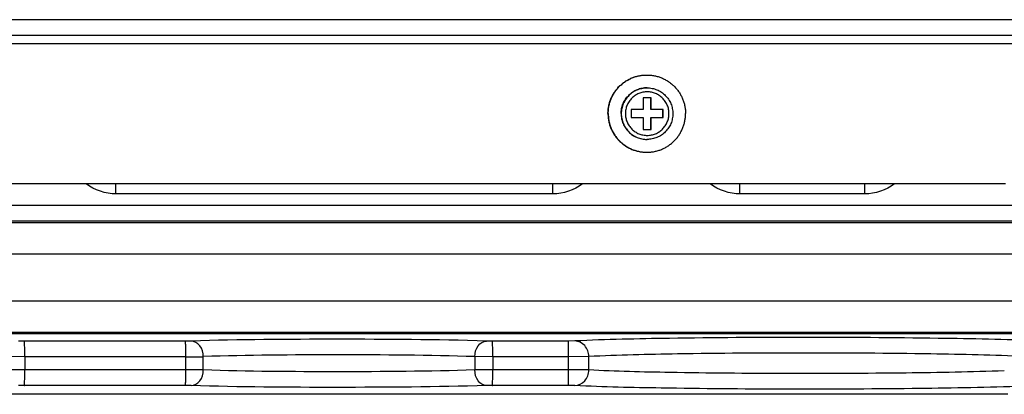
# Model space of a CAD drawing. Header units: inches. Extents: x 0 to 34, y 0 to 22.
# Tile 97 of 124: x 22.075 to 23.317, y 12.262 to 12.734. Entities that reach past the tile are written whole.
import ezdxf

# ---------------------------------------------------------------- set-up
doc = ezdxf.new("R2010")
doc.units = ezdxf.units.IN
doc.header["$LTSCALE"] = 1.87
doc.header["$MEASUREMENT"] = 0
doc.layers.get('0').update_dxf_attribs({"linetype": 'CONTINUOUS'})
doc.layers.add('02___PRT_ALL_AXES', color=7, linetype='CONTINUOUS')

msp = doc.modelspace()

# ---------------------------------------------------------------- linework, layer by layer
at = {"color": 7, "linetype": 'CONTINUOUS'}
for p, q in [((23.3647, 12.7345), (19.2325, 12.7345)), ((23.3641, 12.7144), (19.2255, 12.7144)), ((19.2252, 12.7044), (23.3574, 12.7044)), ((22.8712, 12.636), (22.8612, 12.636)), ((22.8612, 12.636), (22.8612, 12.621)), ((22.8709, 12.621), (22.8709, 12.636)), ((22.8712, 12.621), (22.8712, 12.636)), ((22.8612, 12.621), (22.8461, 12.621)), ((22.8461, 12.621), (22.8461, 12.611)), ((22.8862, 12.621), (22.8709, 12.621)), ((22.886, 12.611), (22.886, 12.621)), ((22.8862, 12.611), (22.8862, 12.621)), ((22.8461, 12.611), (22.8612, 12.611)), ((22.8612, 12.611), (22.8612, 12.5959)), ((22.8709, 12.611), (22.8862, 12.611)), ((22.8709, 12.5959), (22.8709, 12.611)), ((22.8712, 12.5959), (22.8712, 12.611)), ((22.8612, 12.5959), (22.8712, 12.5959)), ((23.318, 12.5276), (19.2646, 12.5276)), ((22.1961, 12.5148), (22.196, 12.5277)), ((22.7471, 12.5148), (22.747, 12.5277)), ((22.9832, 12.5148), (22.9831, 12.5277)), ((23.1406, 12.5148), (23.1405, 12.5277)), ((22.7471, 12.5148), (22.1961, 12.5148)), ((23.1406, 12.5148), (22.9832, 12.5148)), ((19.1218, 12.5006), (23.4601, 12.5006)), ((23.7857, 12.4782), (18.7878, 12.4782)), ((19.1314, 12.4809), (23.4495, 12.4809)), ((23.7869, 12.4388), (18.7889, 12.4388)), ((18.7889, 12.3798), (23.7869, 12.3798)), ((23.7854, 12.3383), (18.7875, 12.3383)), ((18.7878, 12.3404), (23.7857, 12.3404)), ((22.0805, 12.329), (22.073, 12.3291)), ((22.2837, 12.329), (22.0805, 12.329)), ((22.2911, 12.3291), (22.2837, 12.329)), ((22.6708, 12.329), (22.6633, 12.3291)), ((22.7666, 12.329), (22.6708, 12.329)), ((22.775, 12.3292), (22.7666, 12.329)), ((22.0811, 12.3094), (22.0584, 12.3095)), ((22.2843, 12.3094), (22.0811, 12.3094)), ((22.0811, 12.3094), (22.0811, 12.2927)), ((22.2843, 12.2927), (22.2843, 12.3094)), ((22.3063, 12.2926), (22.3063, 12.3095)), ((22.6487, 12.3095), (22.6487, 12.2926)), ((22.6714, 12.3094), (22.6487, 12.3095)), ((22.7671, 12.3094), (22.6714, 12.3094)), ((22.6714, 12.3094), (22.6714, 12.2927)), ((22.7925, 12.3095), (22.7671, 12.3094)), ((22.7671, 12.2927), (22.7671, 12.3094)), ((22.7925, 12.2926), (22.7925, 12.3095)), ((22.0811, 12.2927), (22.0584, 12.2926)), ((22.2843, 12.2927), (22.0811, 12.2927)), ((22.6714, 12.2927), (22.6487, 12.2926)), ((22.7671, 12.2927), (22.6714, 12.2927)), ((22.7925, 12.2926), (22.7671, 12.2927)), ((22.0805, 12.273), (22.073, 12.2729)), ((22.2837, 12.273), (22.0805, 12.273)), ((22.2911, 12.2729), (22.2837, 12.273)), ((22.6708, 12.273), (22.6633, 12.2729)), ((22.7666, 12.273), (22.6708, 12.273)), ((22.775, 12.2729), (22.7666, 12.273)), ((23.3211, 12.2619), (19.2479, 12.2619))]:
    msp.add_line(p, q, dxfattribs=at)
for centre, radius, start, end in [((22.866, 12.616), 0.0325, 269.6213, 270), ((22.2871, 14.337), 2.0277, 269.9206, 270.5433), ((22.2871, 10.265), 2.0277, 89.4567, 90.0794)]:
    msp.add_arc(centre, radius, start, end, dxfattribs=at)
for points, knots in [([(22.866, 12.6485), (22.8649, 12.6485), (22.8628, 12.6484), (22.8597, 12.6479), (22.8566, 12.6471), (22.8536, 12.6461), (22.8507, 12.6447), (22.8479, 12.6431), (22.8454, 12.6411), (22.843, 12.639), (22.8409, 12.6366), (22.839, 12.6341), (22.8373, 12.6313), (22.836, 12.6284), (22.8349, 12.6254), (22.8341, 12.6223), (22.8336, 12.6192), (22.8335, 12.617), (22.8335, 12.616)], [0, 0, 0, 0, 0.062487, 0.124975, 0.187464, 0.249954, 0.312446, 0.37494, 0.437436, 0.499935, 0.562437, 0.62494, 0.687446, 0.749956, 0.812462, 0.874972, 0.937504, 1, 1, 1, 1]), ([(22.8936, 12.616), (22.8936, 12.6169), (22.8936, 12.6187), (22.8932, 12.6214), (22.8925, 12.624), (22.8916, 12.6265), (22.8904, 12.629), (22.889, 12.6313), (22.8874, 12.6335), (22.8856, 12.6355), (22.8836, 12.6373), (22.8815, 12.6389), (22.8791, 12.6403), (22.8767, 12.6414), (22.8741, 12.6423), (22.8715, 12.643), (22.8689, 12.6434), (22.8662, 12.6435), (22.8635, 12.6434), (22.8608, 12.643), (22.8582, 12.6423), (22.8556, 12.6414), (22.8532, 12.6403), (22.8509, 12.6389), (22.8487, 12.6373), (22.8467, 12.6355), (22.8449, 12.6335), (22.8433, 12.6313), (22.8419, 12.629), (22.8407, 12.6265), (22.8398, 12.624), (22.8392, 12.6214), (22.8388, 12.6187), (22.8387, 12.6169), (22.8387, 12.616)], [0, 0, 0, 0, 0.031248, 0.062514, 0.093769, 0.125022, 0.156277, 0.18753, 0.218782, 0.250032, 0.281282, 0.31253, 0.343777, 0.375023, 0.406268, 0.437512, 0.468756, 0.5, 0.531244, 0.562488, 0.593732, 0.624977, 0.656223, 0.68747, 0.718718, 0.749968, 0.781218, 0.81247, 0.843723, 0.874978, 0.906231, 0.937486, 0.968752, 1, 1, 1, 1]), ([(22.866, 12.6485), (22.8671, 12.6485), (22.8692, 12.6484), (22.8724, 12.6479), (22.8755, 12.6471), (22.8785, 12.6461), (22.8814, 12.6447), (22.8841, 12.6431), (22.8867, 12.6411), (22.889, 12.639), (22.8912, 12.6366), (22.8931, 12.6341), (22.8947, 12.6313), (22.8961, 12.6284), (22.8972, 12.6254), (22.8979, 12.6223), (22.8984, 12.6192), (22.8985, 12.617), (22.8985, 12.616)], [0, 0, 0, 0, 0.062478, 0.124986, 0.187475, 0.249966, 0.312461, 0.374957, 0.437454, 0.499953, 0.562454, 0.624956, 0.687461, 0.749968, 0.812473, 0.874978, 0.937504, 1, 1, 1, 1]), ([(22.8335, 12.616), (22.8335, 12.6149), (22.8336, 12.6128), (22.8341, 12.6097), (22.8349, 12.6066), (22.8359, 12.6036), (22.8373, 12.6007), (22.8389, 12.598), (22.8408, 12.5954), (22.8429, 12.593), (22.8453, 12.5909), (22.8478, 12.589), (22.8505, 12.5873), (22.8534, 12.586), (22.8564, 12.5849), (22.8595, 12.5841), (22.8626, 12.5836), (22.8647, 12.5835), (22.8658, 12.5835)], [0, 0, 0, 0, 0.062496, 0.125028, 0.187538, 0.250044, 0.312553, 0.37506, 0.437563, 0.500065, 0.562564, 0.62506, 0.687554, 0.750046, 0.812536, 0.875025, 0.937513, 1, 1, 1, 1]), ([(22.8387, 12.616), (22.8387, 12.6151), (22.8388, 12.6133), (22.8392, 12.6106), (22.8398, 12.608), (22.8407, 12.6054), (22.8419, 12.603), (22.8433, 12.6007), (22.8449, 12.5985), (22.8467, 12.5965), (22.8487, 12.5947), (22.8509, 12.5931), (22.8532, 12.5917), (22.8556, 12.5905), (22.8582, 12.5896), (22.8608, 12.589), (22.8635, 12.5886), (22.8662, 12.5884), (22.8689, 12.5886), (22.8715, 12.589), (22.8741, 12.5896), (22.8767, 12.5905), (22.8791, 12.5917), (22.8815, 12.5931), (22.8836, 12.5947), (22.8856, 12.5965), (22.8874, 12.5985), (22.889, 12.6007), (22.8904, 12.603), (22.8916, 12.6054), (22.8925, 12.608), (22.8932, 12.6106), (22.8936, 12.6133), (22.8936, 12.6151), (22.8936, 12.616)], [0, 0, 0, 0, 0.031248, 0.062514, 0.093769, 0.125022, 0.156277, 0.18753, 0.218782, 0.250032, 0.281282, 0.31253, 0.343777, 0.375023, 0.406268, 0.437512, 0.468756, 0.5, 0.531244, 0.562488, 0.593732, 0.624977, 0.656223, 0.68747, 0.718718, 0.749968, 0.781218, 0.81247, 0.843723, 0.874978, 0.906231, 0.937486, 0.968752, 1, 1, 1, 1]), ([(22.8985, 12.616), (22.8985, 12.6149), (22.8984, 12.6128), (22.8979, 12.6096), (22.8972, 12.6065), (22.8961, 12.6035), (22.8947, 12.6006), (22.8931, 12.5979), (22.8912, 12.5953), (22.889, 12.593), (22.8867, 12.5908), (22.8841, 12.5889), (22.8814, 12.5873), (22.8785, 12.5859), (22.8755, 12.5848), (22.8724, 12.5841), (22.8692, 12.5836), (22.8671, 12.5835), (22.866, 12.5835)], [0, 0, 0, 0, 0.062496, 0.125022, 0.187527, 0.250032, 0.312539, 0.375044, 0.437546, 0.500047, 0.562546, 0.625043, 0.687539, 0.750034, 0.812525, 0.875014, 0.937522, 1, 1, 1, 1]), ([(23.3598, 12.3292), (23.3177, 12.3311), (23.2185, 12.333), (23.0633, 12.3341), (22.9105, 12.333), (22.8147, 12.3311), (22.775, 12.3292)], [0, 0, 0, 0, 0.216248, 0.508691, 0.79638, 1, 1, 1, 1]), ([(22.0811, 12.3094), (22.0811, 12.3118), (22.081, 12.3164), (22.081, 12.3218), (22.0808, 12.3253), (22.0808, 12.3272), (22.0806, 12.3283), (22.0806, 12.3289), (22.0805, 12.329)], [0, 0, 0, 0, 0.375873, 0.697403, 0.821805, 0.915593, 0.975631, 1, 1, 1, 1]), ([(22.2843, 12.3094), (22.2843, 12.3118), (22.2842, 12.3164), (22.2842, 12.3218), (22.284, 12.3253), (22.284, 12.3272), (22.2838, 12.3283), (22.2838, 12.3289), (22.2837, 12.329)], [0, 0, 0, 0, 0.375873, 0.697402, 0.821805, 0.915593, 0.975631, 1, 1, 1, 1]), ([(22.6633, 12.3291), (22.6004, 12.331), (22.4763, 12.3317), (22.3522, 12.331), (22.2911, 12.3291)], [0, 0, 0, 0, 0.506844, 1, 1, 1, 1]), ([(22.3063, 12.3095), (22.3063, 12.3143), (22.3038, 12.3236), (22.2951, 12.329), (22.2911, 12.3291)], [0, 0, 0, 0, 0.543486, 1, 1, 1, 1]), ([(22.6487, 12.3095), (22.6488, 12.3143), (22.651, 12.3233), (22.6594, 12.329), (22.6633, 12.3291)], [0, 0, 0, 0, 0.551609, 1, 1, 1, 1]), ([(22.6714, 12.3094), (22.6714, 12.3118), (22.6713, 12.3164), (22.6713, 12.3218), (22.6711, 12.3253), (22.6711, 12.3272), (22.6709, 12.3283), (22.6709, 12.3289), (22.6708, 12.329)], [0, 0, 0, 0, 0.375873, 0.697403, 0.821805, 0.915593, 0.975631, 1, 1, 1, 1]), ([(22.7671, 12.3094), (22.7671, 12.3118), (22.7671, 12.3164), (22.767, 12.3218), (22.7669, 12.3253), (22.7669, 12.3272), (22.7667, 12.3283), (22.7667, 12.3289), (22.7666, 12.329)], [0, 0, 0, 0, 0.375873, 0.697402, 0.821805, 0.915593, 0.975631, 1, 1, 1, 1]), ([(22.7925, 12.3095), (22.7924, 12.3144), (22.7892, 12.3243), (22.7796, 12.3291), (22.775, 12.3292)], [0, 0, 0, 0, 0.520631, 1, 1, 1, 1]), ([(22.6487, 12.3095), (22.5909, 12.3113), (22.4768, 12.312), (22.3626, 12.3114), (22.3063, 12.3095)], [0, 0, 0, 0, 0.506844, 1, 1, 1, 1]), ([(23.3429, 12.3095), (23.3033, 12.3114), (23.2099, 12.3133), (23.0638, 12.3144), (22.92, 12.3133), (22.8298, 12.3115), (22.7925, 12.3095)], [0, 0, 0, 0, 0.216251, 0.50869, 0.796377, 1, 1, 1, 1]), ([(22.0805, 12.273), (22.0806, 12.2731), (22.0806, 12.2738), (22.0808, 12.2748), (22.0808, 12.2767), (22.081, 12.2802), (22.081, 12.2856), (22.0811, 12.2902), (22.0811, 12.2927)], [0, 0, 0, 0, 0.024369, 0.084407, 0.178195, 0.302597, 0.624127, 1, 1, 1, 1]), ([(22.2837, 12.273), (22.2838, 12.2731), (22.2838, 12.2738), (22.284, 12.2748), (22.284, 12.2767), (22.2842, 12.2802), (22.2842, 12.2856), (22.2843, 12.2902), (22.2843, 12.2927)], [0, 0, 0, 0, 0.024369, 0.084407, 0.178195, 0.302598, 0.624127, 1, 1, 1, 1]), ([(22.2911, 12.2729), (22.2951, 12.273), (22.3038, 12.2785), (22.3063, 12.2878), (22.3063, 12.2926)], [0, 0, 0, 0, 0.456514, 1, 1, 1, 1]), ([(22.6487, 12.2926), (22.5909, 12.2908), (22.4768, 12.29), (22.3626, 12.2907), (22.3063, 12.2926)], [0, 0, 0, 0, 0.506859, 1, 1, 1, 1]), ([(22.6633, 12.2729), (22.6594, 12.273), (22.651, 12.2787), (22.6488, 12.2878), (22.6487, 12.2926)], [0, 0, 0, 0, 0.448391, 1, 1, 1, 1]), ([(22.6708, 12.273), (22.6709, 12.2731), (22.6709, 12.2738), (22.6711, 12.2748), (22.6711, 12.2767), (22.6713, 12.2802), (22.6713, 12.2856), (22.6714, 12.2902), (22.6714, 12.2927)], [0, 0, 0, 0, 0.024369, 0.084407, 0.178195, 0.302597, 0.624127, 1, 1, 1, 1]), ([(22.7666, 12.273), (22.7667, 12.2731), (22.7667, 12.2738), (22.7669, 12.2748), (22.7669, 12.2767), (22.767, 12.2802), (22.7671, 12.2856), (22.7671, 12.2902), (22.7671, 12.2927)], [0, 0, 0, 0, 0.024369, 0.084407, 0.178195, 0.302598, 0.624127, 1, 1, 1, 1]), ([(22.775, 12.2729), (22.7796, 12.2729), (22.7892, 12.2778), (22.7924, 12.2876), (22.7925, 12.2926)], [0, 0, 0, 0, 0.479369, 1, 1, 1, 1]), ([(23.3166, 12.2915), (23.2753, 12.29), (23.1831, 12.2884), (23.0425, 12.2877), (22.9091, 12.2889), (22.8266, 12.2908), (22.7925, 12.2926)], [0, 0, 0, 0, 0.236269, 0.527891, 0.804561, 1, 1, 1, 1]), ([(22.6633, 12.2729), (22.6004, 12.2711), (22.4763, 12.2703), (22.3522, 12.271), (22.2911, 12.2729)], [0, 0, 0, 0, 0.50686, 1, 1, 1, 1]), ([(23.3319, 12.2718), (23.2881, 12.2704), (23.1901, 12.2687), (23.0407, 12.268), (22.8989, 12.2693), (22.8113, 12.2711), (22.775, 12.2729)], [0, 0, 0, 0, 0.236269, 0.527892, 0.804565, 1, 1, 1, 1])]:
    msp.add_open_spline(points, degree=3, knots=knots, dxfattribs=at)
for points in [[(22.1961, 12.5148), (22.183, 12.5148), (22.1692, 12.5195), (22.1587, 12.5274)], [(22.7845, 12.5274), (22.774, 12.5195), (22.7603, 12.5148), (22.7471, 12.5148)], [(22.9832, 12.5148), (22.97, 12.5148), (22.9563, 12.5195), (22.9458, 12.5274)], [(23.178, 12.5274), (23.1676, 12.5195), (23.1538, 12.5148), (23.1406, 12.5148)]]:
    msp.add_open_spline(points, degree=3, dxfattribs=at)
at = {"layer": '02___PRT_ALL_AXES', "color": 7, "linetype": 'CONTINUOUS'}
for p, q in [((22.866, 12.6485), (22.8658, 12.6485)), ((22.866, 12.5835), (22.8658, 12.5835))]:
    msp.add_line(p, q, dxfattribs=at)
for points, knots in [([(22.8167, 12.616), (22.8167, 12.6176), (22.8169, 12.6208), (22.8176, 12.6255), (22.8187, 12.6302), (22.8203, 12.6347), (22.8224, 12.639), (22.8249, 12.6431), (22.8277, 12.647), (22.8304, 12.6499), (22.8327, 12.6521), (22.8351, 12.6542), (22.8383, 12.6566), (22.8417, 12.6586), (22.8446, 12.6601), (22.8475, 12.6614), (22.8513, 12.6627), (22.8551, 12.6637), (22.8583, 12.6642), (22.8615, 12.6646), (22.8638, 12.6647), (22.8654, 12.6647)], [0, 0, 0, 0, 0.062499, 0.125022, 0.187526, 0.250032, 0.312537, 0.37504, 0.43754, 0.500037, 0.531295, 0.562551, 0.625044, 0.687535, 0.718788, 0.750042, 0.812528, 0.875013, 0.906265, 0.937516, 1, 1, 1, 1]), ([(22.8171, 12.616), (22.8171, 12.6176), (22.8172, 12.6208), (22.8179, 12.6255), (22.8191, 12.6302), (22.8207, 12.6347), (22.8228, 12.639), (22.8252, 12.6431), (22.8281, 12.647), (22.8307, 12.6499), (22.8331, 12.6521), (22.8355, 12.6542), (22.8387, 12.6566), (22.8421, 12.6586), (22.845, 12.6601), (22.8479, 12.6614), (22.8516, 12.6627), (22.8555, 12.6637), (22.8586, 12.6642), (22.8618, 12.6646), (22.8642, 12.6647), (22.8658, 12.6647)], [0, 0, 0, 0, 0.062499, 0.125022, 0.187526, 0.250032, 0.312537, 0.37504, 0.43754, 0.500037, 0.531295, 0.562551, 0.625044, 0.687535, 0.718788, 0.750042, 0.812528, 0.875013, 0.906265, 0.937516, 1, 1, 1, 1]), ([(22.8658, 12.6647), (22.8674, 12.6647), (22.8698, 12.6646), (22.873, 12.6642), (22.8761, 12.6637), (22.88, 12.6627), (22.8837, 12.6614), (22.8866, 12.6601), (22.8895, 12.6586), (22.8929, 12.6566), (22.8961, 12.6542), (22.8985, 12.6521), (22.9008, 12.6499), (22.9035, 12.647), (22.9064, 12.6431), (22.9088, 12.639), (22.9109, 12.6347), (22.9125, 12.6302), (22.9137, 12.6255), (22.9144, 12.6208), (22.9145, 12.6176), (22.9145, 12.616)], [0, 0, 0, 0, 0.062484, 0.093735, 0.124987, 0.187472, 0.249958, 0.281212, 0.312465, 0.374956, 0.437449, 0.468705, 0.499963, 0.56246, 0.62496, 0.687463, 0.749968, 0.812474, 0.874978, 0.937501, 1, 1, 1, 1]), ([(22.8333, 12.616), (22.8333, 12.617), (22.8334, 12.6192), (22.8339, 12.6223), (22.8347, 12.6254), (22.8357, 12.6284), (22.8371, 12.6313), (22.8387, 12.6341), (22.8406, 12.6366), (22.8428, 12.639), (22.8452, 12.6411), (22.8477, 12.6431), (22.8505, 12.6447), (22.8533, 12.6461), (22.8564, 12.6471), (22.8594, 12.6479), (22.8626, 12.6484), (22.8647, 12.6485), (22.8658, 12.6485)], [0, 0, 0, 0, 0.062497, 0.125029, 0.187539, 0.250045, 0.312554, 0.375061, 0.437564, 0.500066, 0.562564, 0.625061, 0.687555, 0.750046, 0.812537, 0.875025, 0.937513, 1, 1, 1, 1]), ([(22.8167, 12.616), (22.8167, 12.6144), (22.8169, 12.6112), (22.8176, 12.6065), (22.8187, 12.6018), (22.8203, 12.5973), (22.8224, 12.593), (22.8249, 12.5889), (22.8277, 12.585), (22.8304, 12.582), (22.8327, 12.5798), (22.8351, 12.5778), (22.8383, 12.5754), (22.8417, 12.5733), (22.8446, 12.5719), (22.8475, 12.5706), (22.8513, 12.5693), (22.8551, 12.5683), (22.8583, 12.5677), (22.8615, 12.5674), (22.8638, 12.5672), (22.8654, 12.5672)], [0, 0, 0, 0, 0.062499, 0.125022, 0.187526, 0.250032, 0.312537, 0.37504, 0.43754, 0.500037, 0.531295, 0.562551, 0.625044, 0.687535, 0.718788, 0.750042, 0.812528, 0.875013, 0.906265, 0.937516, 1, 1, 1, 1]), ([(22.8171, 12.616), (22.8171, 12.6144), (22.8172, 12.6112), (22.8179, 12.6065), (22.8191, 12.6018), (22.8207, 12.5973), (22.8228, 12.593), (22.8252, 12.5889), (22.8281, 12.585), (22.8307, 12.582), (22.8331, 12.5798), (22.8355, 12.5778), (22.8387, 12.5754), (22.8421, 12.5733), (22.845, 12.5719), (22.8479, 12.5706), (22.8516, 12.5693), (22.8555, 12.5683), (22.8586, 12.5677), (22.8618, 12.5674), (22.8642, 12.5672), (22.8658, 12.5672)], [0, 0, 0, 0, 0.062499, 0.125022, 0.187526, 0.250032, 0.312537, 0.37504, 0.43754, 0.500037, 0.531295, 0.562551, 0.625044, 0.687535, 0.718788, 0.750042, 0.812528, 0.875013, 0.906265, 0.937516, 1, 1, 1, 1]), ([(22.8333, 12.616), (22.8333, 12.6149), (22.8334, 12.6128), (22.8339, 12.6096), (22.8347, 12.6065), (22.8357, 12.6035), (22.8371, 12.6006), (22.8387, 12.5979), (22.8406, 12.5953), (22.8428, 12.593), (22.8452, 12.5908), (22.8477, 12.5889), (22.8505, 12.5873), (22.8533, 12.5859), (22.8564, 12.5848), (22.8594, 12.5841), (22.8626, 12.5836), (22.8647, 12.5835), (22.8658, 12.5835)], [0, 0, 0, 0, 0.062497, 0.125029, 0.187539, 0.250045, 0.312554, 0.375061, 0.437564, 0.500066, 0.562564, 0.625061, 0.687555, 0.750046, 0.812537, 0.875025, 0.937513, 1, 1, 1, 1]), ([(22.8658, 12.5672), (22.8674, 12.5672), (22.8698, 12.5674), (22.873, 12.5677), (22.8761, 12.5683), (22.88, 12.5693), (22.8837, 12.5706), (22.8866, 12.5719), (22.8895, 12.5733), (22.8929, 12.5754), (22.8961, 12.5778), (22.8985, 12.5798), (22.9008, 12.582), (22.9035, 12.585), (22.9064, 12.5889), (22.9088, 12.593), (22.9109, 12.5973), (22.9125, 12.6018), (22.9137, 12.6065), (22.9144, 12.6112), (22.9145, 12.6144), (22.9145, 12.616)], [0, 0, 0, 0, 0.062484, 0.093735, 0.124987, 0.187472, 0.249958, 0.281212, 0.312465, 0.374956, 0.437449, 0.468705, 0.499963, 0.56246, 0.62496, 0.687463, 0.749968, 0.812474, 0.874978, 0.937501, 1, 1, 1, 1])]:
    msp.add_open_spline(points, degree=3, knots=knots, dxfattribs=at)

doc.saveas('drawing.dxf')
